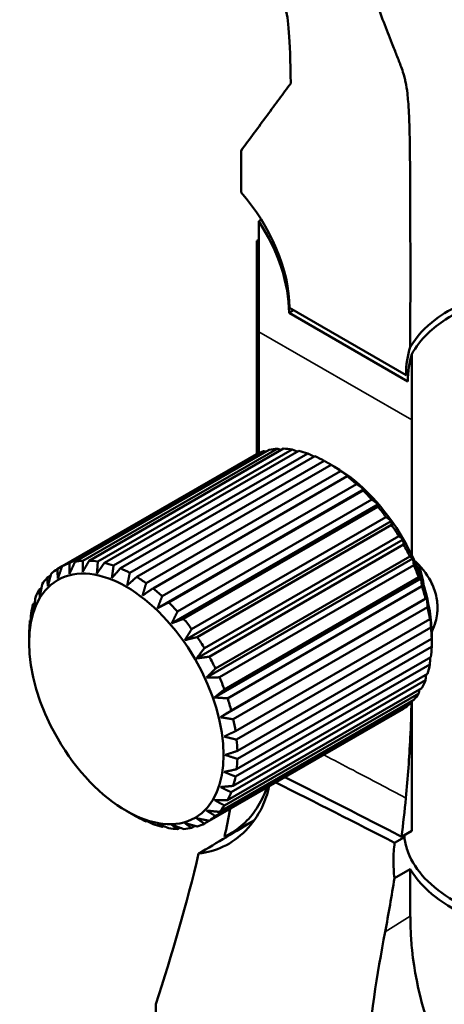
# Model space of a CAD drawing. Header units: millimetres. Extents: x 0 to 6049, y -120 to 1682.
# Tile 243 of 256: x 1844 to 1866, y 967 to 1017. Entities that reach past the tile are written whole.
import ezdxf

# ---------------------------------------------------------------- set-up
doc = ezdxf.new("R2010")
doc.units = ezdxf.units.MM
doc.header["$LTSCALE"] = 2
doc.layers.add('Sichtbar (ISO)', color=7, linetype='Continuous', lineweight=50)
doc.layers.add('Sichtbar schmal (ISO)', color=7, linetype='Continuous', lineweight=35)

msp = doc.modelspace()

# ---------------------------------------------------------------- linework, layer by layer
at = {"layer": 'Sichtbar (ISO)'}
for p, q in [((1856.492, 1001.493), (1856.492, 1007.134)), ((1856.492, 1006.182), (1856.391, 1006.123)), ((1856.492, 1006.065), (1856.391, 1006.123)), ((1856.391, 995.263), (1856.391, 1006.123)), ((1858.031, 1002.457), (1864.085, 998.962)), ((1858.053, 1002.714), (1863.993, 999.285)), ((1856.492, 995.31), (1856.492, 1001.493)), ((1864.282, 996.995), (1864.282, 1000.345)), ((1863.993, 999.285), (1864.097, 999.345)), ((1864.282, 996.995), (1864.282, 990.099)), ((1846.475, 989.539), (1856.375, 995.255)), ((1846.84, 989.688), (1856.739, 995.404)), ((1847.126, 989.763), (1857.025, 995.479)), ((1847.534, 989.816), (1857.434, 995.532)), ((1847.849, 989.82), (1857.749, 995.535)), ((1848.292, 989.776), (1858.192, 995.491)), ((1848.628, 989.708), (1858.528, 995.423)), ((1849.094, 989.568), (1858.994, 995.284)), ((1849.444, 989.43), (1859.343, 995.146)), ((1849.921, 989.198), (1859.821, 994.913)), ((1850.275, 988.994), (1860.174, 994.709)), ((1850.753, 988.675), (1860.652, 994.39)), ((1860.351, 994.611), (1860.307, 994.636)), ((1851.102, 988.409), (1861.001, 994.125)), ((1851.568, 988.011), (1861.467, 993.726)), ((1851.332, 987.391), (1861.85, 993.463)), ((1851.904, 987.691), (1861.804, 993.406)), ((1852.347, 987.223), (1862.246, 992.939)), ((1852.056, 986.626), (1862.574, 992.699)), ((1852.662, 986.856), (1862.561, 992.571)), ((1852.725, 985.768), (1863.242, 991.84)), ((1853.071, 986.331), (1862.97, 992.046)), ((1853.357, 985.926), (1863.256, 991.641)), ((1853.32, 984.836), (1863.838, 990.908)), ((1853.721, 985.356), (1863.621, 991.071)), ((1853.971, 984.923), (1863.871, 990.638)), ((1853.829, 983.854), (1864.347, 989.926)), ((1854.282, 984.322), (1864.182, 990.038)), ((1846.225, 989.395), (1846.475, 989.539)), ((1854.49, 983.872), (1864.39, 989.588)), ((1845.706, 988.944), (1845.886, 989.047)), ((1854.239, 982.846), (1864.757, 988.918)), ((1854.741, 983.256), (1864.64, 988.971)), ((1845.295, 988.345), (1845.418, 988.416)), ((1854.901, 982.799), (1864.801, 988.515)), ((1854.539, 981.837), (1865.057, 987.909)), ((1855.084, 982.182), (1864.984, 987.898)), ((1845.003, 987.615), (1845.078, 987.658)), ((1855.194, 981.731), (1865.093, 987.446)), ((1844.835, 986.77), (1844.87, 986.79)), ((1855.306, 981.128), (1865.205, 986.844)), ((1855.361, 980.693), (1865.26, 986.408)), ((1855.399, 980.12), (1865.298, 985.835)), ((1865.301, 986.037), (1865.301, 985.986)), ((1844.795, 985.629), (1844.795, 985.681)), ((1855.399, 979.711), (1865.298, 985.427)), ((1855.361, 979.181), (1865.26, 984.897)), ((1855.306, 978.81), (1865.205, 984.526)), ((1855.084, 978.011), (1864.984, 983.727)), ((1855.194, 978.337), (1865.093, 984.052)), ((1854.901, 977.606), (1864.801, 983.321)), ((1854.49, 977.008), (1864.39, 982.723)), ((1854.741, 977.335), (1864.64, 983.05)), ((1853.971, 976.556), (1863.871, 982.272)), ((1854.282, 976.797), (1864.182, 982.513)), ((1864.282, 982.661), (1864.282, 976.036)), ((1849.745, 977.056), (1849.789, 977.03)), ((1850.753, 976.521), (1850.787, 976.541)), ((1851.568, 976.243), (1851.643, 976.287)), ((1852.347, 976.131), (1852.47, 976.202)), ((1853.071, 976.188), (1853.25, 976.292)), ((1853.721, 976.412), (1853.971, 976.556)), ((1854.99, 975.87), (1856.267, 976.59)), ((1863.911, 975.723), (1863.412, 975.434)), ((1863.763, 975.741), (1864.282, 976.036)), ((1864.211, 974.091), (1863.401, 973.624)), ((1851.239, 967.196), (1851.239, 956.771))]:
    msp.add_line(p, q, dxfattribs=at)
for centre, major_axis, ratio, start_param, end_param in [((1853.81, 1005.164), (-3, 5.196), 0.577351, 3.926991, 5.066059), ((1853.81, 1004.919), (2.985, -5.17), 0.57735, 0.780281, 1.667717), ((1868.235, 996.836), (3, -5.196), 0.57735, 3.604603, 3.926991), ((1868.306, 996.55), (-2.985, 5.17), 0.577352, 0.478656, 0.790513), ((1859.998, 988.691), (-3.75, 6.495), 0.57735, 6.159445, 6.249846), ((1859.998, 988.691), (-3.75, 6.495), 0.57735, 6.002366, 6.092766), ((1859.998, 988.691), (-3.75, 6.495), 0.57735, 5.845286, 5.935687), ((1859.998, 988.691), (-3.75, 6.495), 0.57735, 5.688206, 5.778607), ((1859.998, 988.691), (-3.75, 6.495), 0.57735, 5.531127, 5.621527), ((1859.998, 988.691), (-3.75, 6.495), 0.57735, 5.374047, 5.464448), ((1860.351, 988.895), (-3.5, 6.062), 0.57735, 3.926991, 5.497787), ((1859.998, 988.691), (-3.75, 6.495), 0.57735, 5.216967, 5.307368), ((1859.998, 988.691), (-3.75, 6.495), 0.57735, 5.059888, 5.150288), ((1859.998, 988.691), (-3.75, 6.495), 0.57735, 4.902808, 4.993209), ((1859.998, 988.691), (-3.75, 6.495), 0.57735, 4.745728, 4.836129), ((1859.998, 988.691), (-3.75, 6.495), 0.57735, 4.588649, 4.679049), ((1850.098, 982.976), (-3.75, 6.495), 0.57735, 6.002366, 6.092766), ((1850.098, 982.976), (-3.75, 6.495), 0.57735, 5.845286, 5.935687), ((1850.098, 982.976), (-3.75, 6.495), 0.57735, 5.688206, 5.778607), ((1850.098, 982.976), (-3.75, 6.495), 0.57735, 0.03334, 0.12374), ((1850.098, 982.976), (-3.75, 6.495), 0.57735, 6.159445, 6.249846), ((1850.098, 982.976), (-3.75, 6.495), 0.57735, 5.531127, 5.621527), ((1859.998, 988.691), (-3.75, 6.495), 0.57735, 4.431569, 4.52197), ((1861.765, 989.712), (2.25, -3.897), 0.57735, 0.952966, 1.221584), ((1850.098, 982.976), (-3.75, 6.495), 0.57735, 0.190419, 0.28082), ((1850.098, 982.976), (-3.75, 6.495), 0.57735, 5.374047, 5.464448), ((1850.098, 982.976), (-3.75, 6.495), 0.57735, 0.347499, 0.437899), ((1850.098, 982.976), (-3.75, 6.495), 0.57735, 5.216967, 5.307368), ((1859.998, 988.691), (-3.75, 6.495), 0.57735, 4.27449, 4.36489), ((1850.098, 982.976), (3.75, -6.495), 0.57735, 3.646171, 3.736572), ((1850.098, 982.976), (-3.75, 6.495), 0.57735, 5.059888, 5.150288), ((1859.998, 988.691), (-3.75, 6.495), 0.57735, 4.11741, 4.207811), ((1850.098, 982.976), (3.75, -6.495), 0.57735, 3.803251, 3.893651), ((1850.098, 982.976), (-3.75, 6.495), 0.57735, 4.902808, 4.993209), ((1859.998, 988.691), (-3.75, 6.495), 0.57735, 3.96033, 4.050731), ((1850.098, 982.976), (-3.75, 6.495), 0.57735, 4.745728, 4.836129), ((1859.998, 988.691), (-3.75, 6.495), 0.57735, 3.803251, 3.893651), ((1850.098, 982.976), (-3.75, 6.495), 0.57735, 4.588649, 4.679049), ((1859.998, 988.691), (-3.75, 6.495), 0.57735, 3.646171, 3.736572), ((1850.098, 982.976), (-3.75, 6.495), 0.57735, 4.431569, 4.52197), ((1859.998, 988.691), (3.75, -6.495), 0.57735, 0.347499, 0.437899), ((1850.098, 982.976), (-3.75, 6.495), 0.57735, 4.27449, 4.36489), ((1859.998, 988.691), (3.75, -6.495), 0.57735, 0.190419, 0.28082), ((1859.998, 988.691), (3.75, -6.495), 0.57735, 0.03334, 0.12374), ((1850.098, 982.976), (-3.75, 6.495), 0.57735, 4.11741, 4.207811), ((1850.098, 982.976), (-3.75, 6.495), 0.57735, 3.96033, 4.050731), ((1850.098, 982.976), (-3.75, 6.495), 0.57735, 3.803251, 3.893651), ((1850.098, 982.976), (-3.75, 6.495), 0.57735, 3.646171, 3.736572), ((1735.965, 971.118), (208.246, -69.332), 0.243361, 0.993461, 1.028927), ((1748.896, 968.311), (195.449, -66.7), 0.246778, 1.031363, 1.068917), ((1850.098, 982.976), (3.75, -6.495), 0.57735, 0.347499, 0.437899), ((1820.858, 958.701), (-30.705, -53.182), 0.577358, 2.201416, 2.238614), ((1850.098, 982.976), (3.75, -6.495), 0.57735, 0.190419, 0.28082), ((1850.098, 982.976), (3.75, -6.495), 0.57735, 5.531127, 5.621527), ((1850.098, 982.976), (3.75, -6.495), 0.57735, 0.03334, 0.12374), ((1850.098, 982.976), (3.75, -6.495), 0.57735, 5.688206, 5.778607), ((1850.098, 982.976), (3.75, -6.495), 0.57735, 5.845286, 5.935687), ((1850.098, 982.976), (3.75, -6.495), 0.57735, 6.002366, 6.092766), ((1850.098, 982.976), (3.75, -6.495), 0.57735, 6.159445, 6.249846), ((1904.648, 1011), (-117.23, -72.673), 0.030194, 1.099991, 1.126668), ((1818.459, 968.132), (-24.717, -50.982), 0.54336, 1.810625, 1.956749)]:
    msp.add_ellipse(centre, major_axis=major_axis, ratio=ratio, start_param=start_param, end_param=end_param, dxfattribs=at)
msp.add_ellipse((1849.745, 982.771), major_axis=(-3.5, 6.062), ratio=0.57735, dxfattribs=at)
for points, knots in [([(1858.117, 1014.159), (1858.087, 1016.545), (1858.011, 1017.409), (1857.617, 1018.862), (1857.121, 1019.941), (1856.434, 1021.934)], [0, 0, 0, 0, 0.883507, 0.883507, 1.879664, 1.879664, 1.879664, 1.879664]), ([(1864.211, 1000.711), (1864.211, 1004.785), (1864.214, 1005.951), (1864.204, 1009.238), (1864.196, 1010.933), (1864.148, 1012.431), (1864.129, 1012.86), (1864.088, 1013.378), (1864.075, 1013.511), (1864.037, 1013.845), (1864.008, 1014.045), (1863.952, 1014.313), (1863.936, 1014.385), (1863.884, 1014.588), (1863.847, 1014.71), (1863.768, 1014.943), (1863.728, 1015.052), (1863.668, 1015.206), (1863.649, 1015.256), (1863.593, 1015.398), (1863.555, 1015.494), (1863.449, 1015.764), (1863.36, 1015.989), (1863.128, 1016.578), (1862.995, 1016.917), (1862.706, 1017.676), (1862.557, 1018.077), (1862.411, 1018.483)], [0.000001, 0.000001, 0.000001, 0.000001, 1.496749, 1.496749, 2.400035, 2.400035, 2.713627, 2.713627, 2.822185, 2.822185, 2.991282, 2.991282, 3.056185, 3.056185, 3.173651, 3.173651, 3.278646, 3.278646, 3.328288, 3.328288, 3.422363, 3.422363, 3.551381, 3.551381, 3.762063, 3.762063, 3.997619, 3.997619, 3.997619, 3.997619]), ([(1855.585, 1010.725), (1856.025, 1011.323), (1856.481, 1011.942), (1857.116, 1012.803), (1857.325, 1013.086), (1857.723, 1013.625), (1857.924, 1013.897), (1858.117, 1014.159)], [-0.6930812, -0.6930812, -0.6930812, -0.6930812, -0.3330341, -0.3330341, -0.1628361, -0.1628361, -0.0000068, -0.0000068, -0.0000068, -0.0000068]), ([(1855.585, 1010.725), (1855.586, 1010.391), (1855.586, 1010.046), (1855.586, 1009.69), (1855.586, 1009.333), (1855.586, 1008.966), (1855.586, 1008.588)], [0, 0, 0, 0, 0.5, 0.5, 0.5, 1, 1, 1, 1]), ([(1871.375, 1003.982), (1870.601, 1003.946), (1869.829, 1003.846), (1868.284, 1003.501), (1867.505, 1003.244), (1866.33, 1002.681), (1865.892, 1002.421), (1864.968, 1001.72), (1864.519, 1001.247), (1864.211, 1000.711)], [0.000001, 0.000001, 0.000001, 0.000001, 0.2326561, 0.2326561, 0.4820397, 0.4820397, 0.6443338, 0.6443338, 0.8638986, 0.8638986, 0.8638986, 0.8638986]), ([(1864.282, 1000.345), (1864.49, 1000.731), (1864.773, 1001.087), (1865.375, 1001.665), (1865.676, 1001.9), (1866.497, 1002.438), (1867.05, 1002.711), (1868.165, 1003.138), (1868.726, 1003.301), (1869.298, 1003.425)], [0.000001, 0.000001, 0.000001, 0.000001, 0.1556031, 0.1556031, 0.2800347, 0.2800347, 0.4724116, 0.4724116, 0.6496607, 0.6496607, 0.6496607, 0.6496607]), ([(1865.299, 986.199), (1865.379, 986.362), (1865.444, 986.53), (1865.531, 986.836), (1865.559, 986.973), (1865.587, 987.203), (1865.594, 987.295), (1865.597, 987.477), (1865.594, 987.567), (1865.575, 987.779), (1865.556, 987.901), (1865.471, 988.28), (1865.376, 988.53), (1865.038, 989.166), (1864.746, 989.526), (1864.398, 989.849)], [-0.499706, -0.499706, -0.499706, -0.499706, -0.4345799, -0.4345799, -0.3835584, -0.3835584, -0.3494016, -0.3494016, -0.3164273, -0.3164273, -0.2712336, -0.2712336, -0.1747757, -0.1747757, -0.0172093, -0.0172093, -0.0172093, -0.0172093]), ([(1863.982, 977.716), (1864.082, 978.751), (1864.157, 979.774), (1864.238, 981.413), (1864.26, 982.037), (1864.271, 982.655)], [-0.7228984, -0.7228984, -0.7228984, -0.7228984, -0.3614497, -0.3614497, -0.1367871, -0.1367871, -0.1367871, -0.1367871]), ([(1853.428, 974.881), (1853.867, 974.93), (1854.29, 975.051), (1855.105, 975.44), (1855.49, 975.716), (1856.158, 976.397), (1856.438, 976.8), (1856.813, 977.586), (1856.936, 977.942), (1857.022, 978.318)], [-0.6957333, -0.6957333, -0.6957333, -0.6957333, -0.5282495, -0.5282495, -0.3481909, -0.3481909, -0.1682539, -0.1682539, -0.0370872, -0.0370872, -0.0370872, -0.0370872]), ([(1856.897, 978.245), (1856.875, 978.182), (1856.853, 978.12), (1856.692, 977.705), (1856.52, 977.378), (1856.105, 976.784), (1855.864, 976.519), (1855.335, 976.072), (1855.05, 975.888), (1854.746, 975.744)], [0.1047135, 0.1047135, 0.1047135, 0.1047135, 0.12811, 0.12811, 0.261626, 0.261626, 0.3965488, 0.3965488, 0.5269058, 0.5269058, 0.5269058, 0.5269058]), ([(1863.903, 975.821), (1863.904, 975.806), (1863.905, 975.792), (1863.914, 975.68), (1863.927, 975.584), (1863.99, 975.241), (1864.067, 974.999), (1864.383, 974.292), (1864.703, 973.859), (1865.533, 973.047), (1866.054, 972.68), (1867.435, 971.928), (1868.353, 971.602), (1869.298, 971.384)], [-0.8165248, -0.8165248, -0.8165248, -0.8165248, -0.8111049, -0.8111049, -0.7751848, -0.7751848, -0.68289, -0.68289, -0.4976103, -0.4976103, -0.293806, -0.293806, -0.000001, -0.000001, -0.000001, -0.000001]), ([(1863.412, 975.434), (1863.374, 975.147), (1863.354, 974.85), (1863.352, 974.547), (1863.35, 974.244), (1863.367, 973.935), (1863.401, 973.624)], [0, 0, 0, 0, 0.5, 0.5, 0.5, 1, 1, 1, 1]), ([(1864.211, 974.091), (1864.52, 973.549), (1864.971, 973.068), (1865.9, 972.352), (1866.338, 972.086), (1867.512, 971.506), (1868.29, 971.238), (1869.832, 970.871), (1870.603, 970.76), (1871.375, 970.712)], [0.000001, 0.000001, 0.000001, 0.000001, 0.2189811, 0.2189811, 0.3802246, 0.3802246, 0.6275466, 0.6275466, 0.8581495, 0.8581495, 0.8581495, 0.8581495]), ([(1864.211, 971.689), (1864.211, 972.089), (1864.211, 972.49), (1864.211, 973.291), (1864.211, 973.691), (1864.211, 974.091)], [0.0000025, 0.0000025, 0.0000025, 0.0000025, 0.1471228, 0.1471228, 0.294243, 0.294243, 0.294243, 0.294243]), ([(1863.401, 973.624), (1863.331, 973.172), (1863.257, 972.718), (1863.099, 971.808), (1863.016, 971.351), (1862.928, 970.893)], [0.000001, 0.000001, 0.000001, 0.000001, 0.1541715, 0.1541715, 0.308342, 0.308342, 0.308342, 0.308342]), ([(1871.375, 956.879), (1869.157, 958.974), (1867.335, 961.319), (1865.123, 965.835), (1864.517, 967.872), (1864.267, 970.286), (1864.243, 970.61), (1864.222, 971.077), (1864.217, 971.219), (1864.213, 971.47), (1864.211, 971.58), (1864.211, 971.689)], [-1.99243, -1.99243, -1.99243, -1.99243, -0.981681, -0.981681, -0.211658, -0.211658, -0.092396, -0.092396, -0.040232, -0.040232, -0.000003, -0.000003, -0.000003, -0.000003]), ([(1863.007, 942.027), (1861.845, 946.627), (1861.42, 951.739), (1861.575, 961.739), (1862.095, 966.544), (1862.928, 970.893)], [0.000001, 0.000001, 0.000001, 0.000001, 1.446767, 1.446767, 2.813802, 2.813802, 2.813802, 2.813802])]:
    msp.add_open_spline(points, degree=3, knots=knots, dxfattribs=at)
for points in [[(1856.492, 1007.134), (1856.533, 1007.163), (1856.574, 1007.192), (1856.615, 1007.221)], [(1858.265, 1002.592), (1858.187, 1002.547), (1858.109, 1002.502), (1858.031, 1002.457)], [(1854.746, 975.744), (1854.847, 976.221), (1854.945, 976.697), (1855.038, 977.172)]]:
    msp.add_open_spline(points, degree=3, dxfattribs=at)
for points, weights in [([(1856.845, 995.375), (1856.793, 995.389), (1856.739, 995.404)], [1.07504027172, 1.07642300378, 1.07777355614]), ([(1857.626, 995.464), (1857.531, 995.498), (1857.434, 995.532)], [1.07254922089, 1.07521895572, 1.07777355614]), ([(1858.452, 995.38), (1858.324, 995.435), (1858.192, 995.491)], [1.07015907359, 1.07408625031, 1.07777355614]), ([(1859.309, 995.126), (1859.155, 995.204), (1858.994, 995.284)], [1.06774956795, 1.07296548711, 1.07777355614]), ([(1860.307, 994.636), (1860.073, 994.772), (1859.821, 994.913)], [1.06016804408, 1.06956515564, 1.07777355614]), ([(1860.174, 994.709), (1860.244, 994.673), (1860.307, 994.636)], [1.07777355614, 1.06956515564, 1.06016804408]), ([(1861.088, 994.114), (1860.878, 994.249), (1860.652, 994.39)], [1.06016804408, 1.06956515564, 1.07777355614]), ([(1861.001, 994.125), (1861.047, 994.12), (1861.088, 994.114)], [1.07777355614, 1.06956515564, 1.06016804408]), ([(1861.85, 993.463), (1861.666, 993.592), (1861.467, 993.726)], [1.06016804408, 1.06956515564, 1.07777355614]), ([(1861.804, 993.406), (1861.829, 993.436), (1861.85, 993.463)], [1.07777355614, 1.06956515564, 1.06016804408]), ([(1862.574, 992.699), (1862.417, 992.816), (1862.246, 992.939)], [1.06016804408, 1.06956515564, 1.07777355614]), ([(1862.561, 992.571), (1862.569, 992.638), (1862.574, 992.699)], [1.07777355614, 1.06956515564, 1.06016804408]), ([(1863.242, 991.84), (1863.112, 991.941), (1862.97, 992.046)], [1.06016804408, 1.06956515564, 1.07777355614]), ([(1863.256, 991.641), (1863.25, 991.745), (1863.242, 991.84)], [1.07777355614, 1.06956515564, 1.06016804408]), ([(1863.838, 990.908), (1863.734, 990.988), (1863.621, 991.071)], [1.06016804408, 1.06956515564, 1.07777355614]), ([(1863.871, 990.638), (1863.855, 990.778), (1863.838, 990.908)], [1.07777355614, 1.06956515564, 1.06016804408]), ([(1846.854, 989.157), (1846.984, 989.45), (1847.126, 989.763)], [1.06016804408, 1.06956515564, 1.07777355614]), ([(1847.522, 989.244), (1847.679, 989.523), (1847.849, 989.82)], [1.06016804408, 1.06956515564, 1.07777355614]), ([(1847.534, 989.816), (1847.526, 989.521), (1847.522, 989.244)], [1.07777355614, 1.06956515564, 1.06016804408]), ([(1848.292, 989.776), (1848.267, 989.464), (1848.246, 989.173)], [1.07777355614, 1.06956515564, 1.06016804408]), ([(1848.246, 989.173), (1848.43, 989.431), (1848.628, 989.708)], [1.06016804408, 1.06956515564, 1.07777355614]), ([(1864.347, 989.926), (1864.268, 989.981), (1864.182, 990.038)], [1.06016804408, 1.06956515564, 1.07777355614]), ([(1864.39, 989.588), (1864.369, 989.763), (1864.347, 989.926)], [1.07777355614, 1.06956515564, 1.06016804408]), ([(1846.225, 989.395), (1846.24, 989.146), (1846.258, 988.914)], [1.07777355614, 1.06956515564, 1.06016804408]), ([(1846.258, 988.914), (1846.362, 989.216), (1846.475, 989.539)], [1.06016804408, 1.06956515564, 1.07777355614]), ([(1846.84, 989.688), (1846.845, 989.414), (1846.854, 989.157)], [1.07777355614, 1.06956515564, 1.06016804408]), ([(1849.094, 989.568), (1849.048, 989.246), (1849.008, 988.944)], [1.07777355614, 1.06956515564, 1.06016804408]), ([(1849.008, 988.944), (1849.218, 989.179), (1849.444, 989.43)], [1.06016804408, 1.06956515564, 1.07777355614]), ([(1845.706, 988.944), (1845.727, 988.724), (1845.749, 988.519)], [1.07777355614, 1.06956515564, 1.06016804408]), ([(1845.749, 988.519), (1845.827, 988.826), (1845.914, 989.154)], [1.06016804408, 1.06956515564, 1.07777355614]), ([(1849.921, 989.198), (1849.852, 988.871), (1849.789, 988.564)], [1.07777355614, 1.06956515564, 1.06016804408]), ([(1849.789, 988.564), (1850.023, 988.772), (1850.275, 988.994)], [1.06016804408, 1.06956515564, 1.07777355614]), ([(1864.757, 988.918), (1864.702, 988.945), (1864.64, 988.971)], [1.06016804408, 1.06956515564, 1.07777355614]), ([(1864.801, 988.515), (1864.779, 988.724), (1864.757, 988.918)], [1.07777355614, 1.06956515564, 1.06016804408]), ([(1845.295, 988.345), (1845.316, 988.159), (1845.339, 987.984)], [1.07777355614, 1.06956515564, 1.06016804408]), ([(1845.339, 987.984), (1845.394, 988.29), (1845.456, 988.616)], [1.06016804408, 1.06956515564, 1.07777355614]), ([(1850.753, 988.675), (1850.657, 988.348), (1850.57, 988.042)], [1.07777355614, 1.06956515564, 1.06016804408]), ([(1850.57, 988.042), (1850.827, 988.219), (1851.102, 988.409)], [1.06016804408, 1.06956515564, 1.07777355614]), ([(1845.039, 987.321), (1845.073, 987.621), (1845.112, 987.94)], [1.06016804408, 1.06956515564, 1.07777355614]), ([(1851.568, 988.011), (1851.445, 987.691), (1851.332, 987.391)], [1.07777355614, 1.06956515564, 1.06016804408]), ([(1865.057, 987.909), (1865.023, 987.904), (1864.984, 987.898)], [1.06016804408, 1.06956515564, 1.07777355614]), ([(1865.093, 987.446), (1865.076, 987.686), (1865.057, 987.909)], [1.07777355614, 1.06956515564, 1.06016804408]), ([(1845.003, 987.615), (1845.02, 987.463), (1845.039, 987.321)], [1.07777355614, 1.06956515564, 1.06016804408]), ([(1851.332, 987.391), (1851.608, 987.535), (1851.904, 987.691)], [1.06016804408, 1.06956515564, 1.07777355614]), ([(1852.347, 987.223), (1852.196, 986.915), (1852.056, 986.626)], [1.07777355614, 1.06956515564, 1.06016804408]), ([(1844.835, 986.77), (1844.845, 986.654), (1844.856, 986.547)], [1.07777355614, 1.06956515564, 1.06016804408]), ([(1844.856, 986.547), (1844.872, 986.834), (1844.891, 987.141)], [1.06016804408, 1.06956515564, 1.07777355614]), ([(1852.056, 986.626), (1852.349, 986.737), (1852.662, 986.856)], [1.06016804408, 1.06956515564, 1.07777355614]), ([(1865.239, 986.924), (1865.224, 986.886), (1865.205, 986.844)], [1.06016804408, 1.06956515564, 1.07777355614]), ([(1865.26, 986.408), (1865.251, 986.675), (1865.239, 986.924)], [1.07777355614, 1.06956515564, 1.06016804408]), ([(1844.795, 985.681), (1844.795, 985.951), (1844.798, 986.24)], [1.06016804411, 1.06956515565, 1.07777355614]), ([(1853.071, 986.331), (1852.891, 986.04), (1852.725, 985.768)], [1.07777355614, 1.06956515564, 1.06016804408]), ([(1852.725, 985.768), (1853.03, 985.844), (1853.357, 985.926)], [1.06016804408, 1.06956515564, 1.07777355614]), ([(1865.301, 985.986), (1865.301, 985.914), (1865.298, 985.835)], [1.06016804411, 1.06956515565, 1.07777355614]), ([(1865.298, 985.427), (1865.301, 985.716), (1865.301, 985.986)], [1.07777355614, 1.06956515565, 1.0601680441]), ([(1853.721, 985.356), (1853.513, 985.087), (1853.32, 984.836)], [1.07777355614, 1.06956515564, 1.06016804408]), ([(1853.32, 984.836), (1853.635, 984.877), (1853.971, 984.923)], [1.06016804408, 1.06956515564, 1.07777355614]), ([(1865.205, 984.526), (1865.216, 984.705), (1865.226, 984.877)], [1.07777355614, 1.07296548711, 1.06774956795]), ([(1854.282, 984.322), (1854.048, 984.08), (1853.829, 983.854)], [1.07777355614, 1.06956515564, 1.06016804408]), ([(1853.829, 983.854), (1854.148, 983.862), (1854.49, 983.872)], [1.06016804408, 1.06956515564, 1.07777355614]), ([(1864.984, 983.727), (1865.001, 983.87), (1865.018, 984.008)], [1.07777355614, 1.07408625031, 1.07015907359]), ([(1854.741, 983.256), (1854.481, 983.044), (1854.239, 982.846)], [1.07777355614, 1.06956515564, 1.06016804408]), ([(1864.64, 983.05), (1864.659, 983.151), (1864.677, 983.25)], [1.07777355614, 1.07521895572, 1.07254922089]), ([(1854.239, 982.846), (1854.559, 982.823), (1854.901, 982.799)], [1.06016804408, 1.06956515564, 1.07777355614]), ([(1855.084, 982.182), (1854.802, 982.004), (1854.539, 981.837)], [1.07777355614, 1.06956515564, 1.06016804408]), ([(1864.182, 982.513), (1864.196, 982.566), (1864.21, 982.619)], [1.07777355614, 1.07642300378, 1.07504027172]), ([(1854.539, 981.837), (1854.855, 981.785), (1855.194, 981.731)], [1.06016804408, 1.06956515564, 1.07777355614]), ([(1855.306, 981.128), (1855.003, 980.985), (1854.722, 980.851)], [1.07777355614, 1.06956515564, 1.06016804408]), ([(1854.722, 980.851), (1855.03, 980.774), (1855.361, 980.693)], [1.06016804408, 1.06956515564, 1.07777355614]), ([(1855.399, 980.12), (1855.08, 980.013), (1854.783, 979.914)], [1.07777355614, 1.06956515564, 1.0601680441]), ([(1854.783, 979.914), (1855.08, 979.815), (1855.399, 979.711)], [1.06016804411, 1.06956515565, 1.07777355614]), ([(1855.361, 979.181), (1855.03, 979.111), (1854.722, 979.047)], [1.07777355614, 1.06956515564, 1.06016804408]), ([(1854.722, 979.047), (1855.003, 978.931), (1855.306, 978.81)], [1.06016804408, 1.06956515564, 1.07777355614]), ([(1855.194, 978.337), (1854.855, 978.303), (1854.539, 978.273)], [1.07777355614, 1.06956515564, 1.06016804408]), ([(1854.539, 978.273), (1854.802, 978.145), (1855.084, 978.011)], [1.06016804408, 1.06956515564, 1.07777355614]), ([(1854.239, 977.61), (1854.481, 977.476), (1854.741, 977.335)], [1.06016804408, 1.06956515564, 1.07777355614]), ([(1854.901, 977.606), (1854.559, 977.607), (1854.239, 977.61)], [1.07777355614, 1.06956515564, 1.06016804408]), ([(1850.275, 976.753), (1850.023, 976.895), (1849.789, 977.03)], [1.07777355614, 1.06956515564, 1.06016804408]), ([(1850.57, 976.65), (1850.657, 976.587), (1850.753, 976.521)], [1.06016804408, 1.06956515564, 1.07777355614]), ([(1851.102, 976.383), (1850.827, 976.52), (1850.57, 976.65)], [1.07777355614, 1.06956515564, 1.06016804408]), ([(1853.32, 976.681), (1853.513, 976.549), (1853.721, 976.412)], [1.06016804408, 1.06956515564, 1.07777355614]), ([(1853.971, 976.556), (1853.635, 976.619), (1853.32, 976.681)], [1.07777355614, 1.06956515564, 1.06016804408]), ([(1853.829, 977.075), (1854.048, 976.939), (1854.282, 976.797)], [1.06016804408, 1.06956515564, 1.07777355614]), ([(1854.49, 977.008), (1854.148, 977.041), (1853.829, 977.075)], [1.07777355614, 1.06956515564, 1.06016804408]), ([(1851.332, 976.422), (1851.445, 976.334), (1851.568, 976.243)], [1.06016804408, 1.06956515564, 1.07777355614]), ([(1851.904, 976.175), (1851.608, 976.301), (1851.332, 976.422)], [1.07777355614, 1.06956515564, 1.06016804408]), ([(1852.056, 976.35), (1852.196, 976.243), (1852.347, 976.131)], [1.06016804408, 1.06956515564, 1.07777355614]), ([(1852.662, 976.135), (1852.349, 976.245), (1852.056, 976.35)], [1.07777355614, 1.06956515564, 1.06016804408]), ([(1852.725, 976.437), (1852.891, 976.315), (1853.071, 976.188)], [1.06016804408, 1.06956515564, 1.07777355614]), ([(1853.357, 976.263), (1853.03, 976.352), (1852.725, 976.437)], [1.07777355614, 1.06956515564, 1.06016804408])]:
    msp.add_rational_spline(points, weights, degree=2, dxfattribs=at)
at = {"layer": 'Sichtbar schmal (ISO)'}
for p, q in [((1864.282, 996.995), (1856.492, 1001.493)), ((1862.928, 970.893), (1864.211, 971.689))]:
    msp.add_line(p, q, dxfattribs=at)
msp.add_open_spline([(1863.982, 977.716), (1863.098, 978.186), (1861.709, 978.92), (1860.303, 979.656), (1859.797, 979.92)], degree=3, knots=[0, 0, 0, 0, 0.3333333, 0.5195711, 0.5195711, 0.5195711, 0.5195711], dxfattribs=at)

doc.saveas('drawing.dxf')
